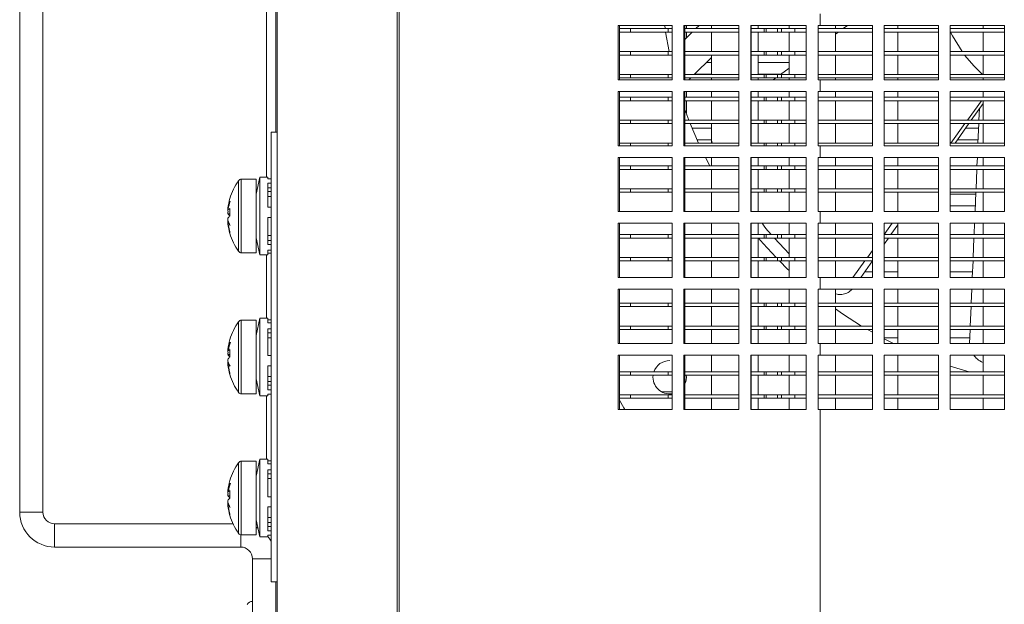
# Model space of a CAD drawing. Header units: millimetres. Extents: x -219 to 1361, y -849 to 661.
# Tile 23 of 73: x -164 to -37, y -79 to -4. Entities that reach past the tile are written whole.
import ezdxf

# ---------------------------------------------------------------- set-up
doc = ezdxf.new("R2010")
doc.units = ezdxf.units.MM

msp = doc.modelspace()

# ---------------------------------------------------------------- linework, layer by layer
at = {"color": 7, "linetype": 'Continuous', "lineweight": 15}
for p, q in [((-130.38, 138.44), (-130.38, -180.36)), ((-130.58, -18.56), (-130.58, 85.44)), ((-131.78, -24.37), (-131.78, 82.38)), ((-163.58, 79.44), (-163.58, -67.56)), ((-160.58, 79.44), (-160.58, -67.56)), ((-60.38, -3.31), (-60.38, -4.81)), ((-86.44, -4.81), (-79.46, -4.81)), ((-86.44, -11.81), (-86.44, -4.81)), ((-86.24, -11.81), (-86.24, -4.81)), ((-80.42, -4.81), (-80.36, -5.21)), ((-79.46, -4.81), (-79.46, -11.81)), ((-77.95, -4.81), (-70.85, -4.81)), ((-77.95, -11.81), (-77.95, -4.81)), ((-77.81, -11.81), (-77.81, -4.81)), ((-77.63, -5.21), (-77.63, -4.81)), ((-76.4, -5.21), (-75.99, -4.81)), ((-74.38, -4.81), (-74.38, -5.21)), ((-70.85, -4.81), (-70.85, -11.81)), ((-69.33, -4.81), (-62.17, -4.81)), ((-69.33, -11.81), (-69.33, -4.81)), ((-69.26, -11.81), (-69.26, -4.81)), ((-68.38, -5.21), (-68.38, -4.81)), ((-64.38, -4.81), (-64.38, -5.21)), ((-62.17, -4.81), (-62.17, -11.81)), ((-60.64, -4.81), (-60.38, -4.81)), ((-60.64, -11.81), (-60.64, -4.81)), ((-60.64, -11.81), (-60.64, -4.81)), ((-53.63, -4.81), (-60.38, -4.81)), ((-58.38, -5.21), (-58.38, -4.81)), ((-57.41, -5.21), (-56.87, -4.81)), ((-53.63, -11.81), (-53.63, -4.81)), ((-45.13, -4.81), (-52.13, -4.81)), ((-52.13, -4.81), (-52.13, -11.81)), ((-50.38, -4.81), (-50.38, -5.21)), ((-45.13, -11.81), (-45.13, -4.81)), ((-36.63, -4.81), (-43.63, -4.81)), ((-43.63, -4.81), (-43.63, -11.81)), ((-39.38, -4.81), (-39.38, -5.21)), ((-36.63, -11.81), (-36.63, -4.81)), ((-84.82, -5.21), (-86.24, -5.21)), ((-84.82, -5.66), (-86.24, -5.66)), ((-84.82, -5.21), (-84.82, -5.66)), ((-79.96, -5.21), (-84.82, -5.21)), ((-79.96, -5.66), (-84.82, -5.66)), ((-80.3, -5.66), (-79.86, -8.16)), ((-79.96, -5.21), (-79.96, -5.66)), ((-79.46, -5.21), (-79.96, -5.21)), ((-79.46, -5.66), (-79.96, -5.66)), ((-70.85, -5.21), (-77.81, -5.21)), ((-77.81, -6.59), (-76.86, -5.66)), ((-70.85, -5.66), (-77.81, -5.66)), ((-77.63, -6.42), (-77.63, -5.66)), ((-74.38, -5.66), (-74.38, -8.16)), ((-67.6, -5.21), (-69.26, -5.21)), ((-67.6, -5.66), (-69.26, -5.66)), ((-68.38, -8.16), (-68.38, -5.66)), ((-67.6, -5.21), (-67.6, -5.66)), ((-67.35, -5.21), (-67.6, -5.21)), ((-67.35, -5.66), (-67.6, -5.66)), ((-67.35, -5.21), (-67.35, -5.66)), ((-65.87, -5.21), (-67.35, -5.21)), ((-65.87, -5.66), (-67.35, -5.66)), ((-65.87, -5.21), (-65.87, -5.66)), ((-65.37, -5.21), (-65.87, -5.21)), ((-65.37, -5.66), (-65.87, -5.66)), ((-65.37, -5.21), (-65.37, -5.66)), ((-63.63, -5.21), (-65.37, -5.21)), ((-63.63, -5.66), (-65.37, -5.66)), ((-64.38, -5.66), (-64.38, -8.16)), ((-63.63, -5.21), (-63.63, -5.66)), ((-62.17, -5.21), (-63.63, -5.21)), ((-62.17, -5.66), (-63.63, -5.66)), ((-53.63, -5.21), (-60.64, -5.21)), ((-53.63, -5.66), (-60.64, -5.66)), ((-58.38, -8.16), (-58.38, -5.66)), ((-58.38, -5.92), (-58.03, -5.66)), ((-45.13, -5.21), (-52.13, -5.21)), ((-45.13, -5.66), (-52.13, -5.66)), ((-50.38, -5.66), (-50.38, -8.16)), ((-36.63, -5.21), (-43.63, -5.21)), ((-36.63, -5.66), (-43.63, -5.66)), ((-39.38, -5.66), (-39.38, -8.16)), ((-84.82, -8.16), (-86.24, -8.16)), ((-84.82, -8.61), (-86.24, -8.61)), ((-84.82, -8.16), (-84.82, -8.61)), ((-79.96, -8.16), (-84.82, -8.16)), ((-79.96, -8.61), (-84.82, -8.61)), ((-79.96, -8.16), (-79.96, -8.61)), ((-79.46, -8.16), (-79.96, -8.16)), ((-79.46, -8.61), (-79.96, -8.61)), ((-70.85, -8.16), (-77.81, -8.16)), ((-70.85, -8.61), (-77.81, -8.61)), ((-74.38, -8.61), (-74.38, -11.11)), ((-67.6, -8.16), (-69.26, -8.16)), ((-67.6, -8.61), (-69.26, -8.61)), ((-68.38, -11.11), (-68.38, -8.61)), ((-67.6, -8.16), (-67.6, -8.61)), ((-67.35, -8.16), (-67.6, -8.16)), ((-67.35, -8.61), (-67.6, -8.61)), ((-67.35, -8.16), (-67.35, -8.61)), ((-65.87, -8.16), (-67.35, -8.16)), ((-65.87, -8.61), (-67.35, -8.61)), ((-65.87, -8.16), (-65.87, -8.61)), ((-65.37, -8.16), (-65.87, -8.16)), ((-65.37, -8.61), (-65.87, -8.61)), ((-65.37, -8.16), (-65.37, -8.61)), ((-63.63, -8.16), (-65.37, -8.16)), ((-63.63, -8.61), (-65.37, -8.61)), ((-64.38, -8.61), (-64.38, -11.11)), ((-63.63, -8.16), (-63.63, -8.61)), ((-62.17, -8.16), (-63.63, -8.16)), ((-62.17, -8.61), (-63.63, -8.61)), ((-53.63, -8.16), (-60.64, -8.16)), ((-53.63, -8.61), (-60.64, -8.61)), ((-58.38, -11.11), (-58.38, -8.61)), ((-45.13, -8.16), (-52.13, -8.16)), ((-45.13, -8.61), (-52.13, -8.61)), ((-50.38, -8.61), (-50.38, -11.11)), ((-36.63, -8.16), (-43.63, -8.16)), ((-36.63, -8.61), (-43.63, -8.61)), ((-39.38, -8.61), (-39.38, -11.11)), ((-76.61, -11.11), (-74.38, -8.93)), ((-74.38, -9.56), (-75.03, -9.56)), ((-64.38, -9.56), (-68.38, -9.56)), ((-84.82, -11.11), (-86.24, -11.11)), ((-84.82, -11.11), (-84.82, -11.56)), ((-79.96, -11.11), (-84.82, -11.11)), ((-79.96, -11.11), (-79.96, -11.56)), ((-79.46, -11.11), (-79.96, -11.11)), ((-70.85, -11.11), (-77.81, -11.11)), ((-76.56, -11.06), (-74.38, -11.06)), ((-67.6, -11.11), (-69.26, -11.11)), ((-68.38, -11.06), (-65.41, -11.06)), ((-67.6, -11.11), (-67.6, -11.56)), ((-67.35, -11.11), (-67.6, -11.11)), ((-67.35, -11.11), (-67.35, -11.56)), ((-65.87, -11.11), (-67.35, -11.11)), ((-65.87, -11.11), (-65.87, -11.56)), ((-65.37, -11.11), (-65.87, -11.11)), ((-65.48, -11.11), (-64.38, -10.31)), ((-65.37, -11.11), (-65.37, -11.56)), ((-63.63, -11.11), (-65.37, -11.11)), ((-63.63, -11.11), (-63.63, -11.56)), ((-62.17, -11.11), (-63.63, -11.11)), ((-53.63, -11.11), (-60.64, -11.11)), ((-45.13, -11.11), (-52.13, -11.11)), ((-36.63, -11.11), (-43.63, -11.11)), ((-79.46, -11.81), (-86.44, -11.81)), ((-84.82, -11.56), (-86.24, -11.56)), ((-79.96, -11.56), (-84.82, -11.56)), ((-79.46, -11.56), (-79.96, -11.56)), ((-70.85, -11.81), (-77.95, -11.81)), ((-70.85, -11.56), (-77.81, -11.56)), ((-77.32, -11.81), (-77.07, -11.56)), ((-74.38, -11.56), (-74.38, -11.81)), ((-62.17, -11.81), (-69.33, -11.81)), ((-67.6, -11.56), (-69.26, -11.56)), ((-68.38, -11.81), (-68.38, -11.56)), ((-67.35, -11.56), (-67.6, -11.56)), ((-65.87, -11.56), (-67.35, -11.56)), ((-66.43, -11.81), (-66.09, -11.56)), ((-65.37, -11.56), (-65.87, -11.56)), ((-63.63, -11.56), (-65.37, -11.56)), ((-64.38, -11.56), (-64.38, -11.81)), ((-62.17, -11.56), (-63.63, -11.56)), ((-53.63, -11.56), (-60.64, -11.56)), ((-60.38, -11.81), (-60.64, -11.81)), ((-60.38, -11.81), (-60.38, -13.31)), ((-60.38, -11.81), (-53.63, -11.81)), ((-58.38, -11.81), (-58.38, -11.56)), ((-45.13, -11.56), (-52.13, -11.56)), ((-52.13, -11.81), (-45.13, -11.81)), ((-50.38, -11.56), (-50.38, -11.81)), ((-36.63, -11.56), (-43.63, -11.56)), ((-43.63, -11.81), (-36.63, -11.81)), ((-39.38, -11.56), (-39.38, -11.81)), ((-86.44, -13.31), (-79.46, -13.31)), ((-86.44, -20.31), (-86.44, -13.31)), ((-86.24, -20.31), (-86.24, -13.31)), ((-79.46, -13.31), (-79.46, -20.31)), ((-77.95, -13.31), (-70.85, -13.31)), ((-77.95, -20.31), (-77.95, -13.31)), ((-77.81, -20.31), (-77.81, -13.31)), ((-77.63, -14.06), (-77.63, -13.31)), ((-74.38, -13.31), (-74.38, -14.06)), ((-70.85, -13.31), (-70.85, -20.31)), ((-69.33, -13.31), (-62.17, -13.31)), ((-69.33, -20.31), (-69.33, -13.31)), ((-69.26, -20.31), (-69.26, -13.31)), ((-68.38, -14.06), (-68.38, -13.31)), ((-64.38, -13.31), (-64.38, -14.06)), ((-62.17, -13.31), (-62.17, -20.31)), ((-60.64, -13.31), (-60.38, -13.31)), ((-60.64, -20.31), (-60.64, -13.31)), ((-60.64, -20.31), (-60.64, -13.31)), ((-53.63, -13.31), (-60.38, -13.31)), ((-58.38, -14.06), (-58.38, -13.31)), ((-53.63, -20.31), (-53.63, -13.31)), ((-45.13, -13.31), (-52.13, -13.31)), ((-52.13, -13.31), (-52.13, -20.31)), ((-50.38, -13.31), (-50.38, -14.06)), ((-45.13, -20.31), (-45.13, -13.31)), ((-36.63, -13.31), (-43.63, -13.31)), ((-43.63, -13.31), (-43.63, -20.31)), ((-39.38, -13.31), (-39.38, -14.06)), ((-36.63, -20.31), (-36.63, -13.31)), ((-84.82, -14.06), (-86.24, -14.06)), ((-84.82, -14.51), (-86.24, -14.51)), ((-84.82, -14.06), (-84.82, -14.51)), ((-79.96, -14.06), (-84.82, -14.06)), ((-79.96, -14.51), (-84.82, -14.51)), ((-79.96, -14.06), (-79.96, -14.51)), ((-79.46, -14.06), (-79.96, -14.06)), ((-79.46, -14.51), (-79.96, -14.51)), ((-70.85, -14.06), (-77.81, -14.06)), ((-70.85, -14.51), (-77.81, -14.51)), ((-77.63, -16.12), (-77.63, -14.51)), ((-74.38, -14.51), (-74.38, -17.01)), ((-67.6, -14.06), (-69.26, -14.06)), ((-67.6, -14.51), (-69.26, -14.51)), ((-68.38, -17.01), (-68.38, -14.51)), ((-67.6, -14.06), (-67.6, -14.51)), ((-67.35, -14.06), (-67.6, -14.06)), ((-67.35, -14.51), (-67.6, -14.51)), ((-67.35, -14.06), (-67.35, -14.51)), ((-65.87, -14.06), (-67.35, -14.06)), ((-65.87, -14.51), (-67.35, -14.51)), ((-65.87, -14.06), (-65.87, -14.51)), ((-65.37, -14.06), (-65.87, -14.06)), ((-65.37, -14.51), (-65.87, -14.51)), ((-65.37, -14.06), (-65.37, -14.51)), ((-63.63, -14.06), (-65.37, -14.06)), ((-63.63, -14.51), (-65.37, -14.51)), ((-64.38, -14.51), (-64.38, -17.01)), ((-63.63, -14.06), (-63.63, -14.51)), ((-62.17, -14.06), (-63.63, -14.06)), ((-62.17, -14.51), (-63.63, -14.51)), ((-53.63, -14.06), (-60.64, -14.06)), ((-53.63, -14.51), (-60.64, -14.51)), ((-58.38, -17.01), (-58.38, -14.51)), ((-45.13, -14.06), (-52.13, -14.06)), ((-45.13, -14.51), (-52.13, -14.51)), ((-50.38, -14.51), (-50.38, -17.01)), ((-36.63, -14.06), (-43.63, -14.06)), ((-36.63, -14.51), (-43.63, -14.51)), ((-41.4, -17.01), (-39.58, -14.51)), ((-39.38, -14.85), (-40.9, -17.01)), ((-39.38, -14.51), (-39.38, -17.01)), ((-77.3, -17.01), (-77.81, -15.63)), ((-39.91, -17.01), (-39.85, -15.51)), ((-84.82, -17.01), (-86.24, -17.01)), ((-84.82, -17.46), (-86.24, -17.46)), ((-84.82, -17.01), (-84.82, -17.46)), ((-79.96, -17.01), (-84.82, -17.01)), ((-79.96, -17.46), (-84.82, -17.46)), ((-79.96, -17.01), (-79.96, -17.46)), ((-79.46, -17.01), (-79.96, -17.01)), ((-79.46, -17.46), (-79.96, -17.46)), ((-70.85, -17.01), (-77.81, -17.01)), ((-70.85, -17.46), (-77.81, -17.46)), ((-76.06, -19.96), (-77.13, -17.46)), ((-74.38, -17.46), (-74.38, -19.96)), ((-67.6, -17.01), (-69.26, -17.01)), ((-67.6, -17.46), (-69.26, -17.46)), ((-68.38, -19.96), (-68.38, -17.46)), ((-67.6, -17.01), (-67.6, -17.46)), ((-67.35, -17.01), (-67.6, -17.01)), ((-67.35, -17.46), (-67.6, -17.46)), ((-67.35, -17.01), (-67.35, -17.46)), ((-65.87, -17.01), (-67.35, -17.01)), ((-65.87, -17.46), (-67.35, -17.46)), ((-65.87, -17.01), (-65.87, -17.46)), ((-65.37, -17.01), (-65.87, -17.01)), ((-65.37, -17.46), (-65.87, -17.46)), ((-65.37, -17.01), (-65.37, -17.46)), ((-63.63, -17.01), (-65.37, -17.01)), ((-63.63, -17.46), (-65.37, -17.46)), ((-64.38, -17.46), (-64.38, -19.96)), ((-63.63, -17.01), (-63.63, -17.46)), ((-62.17, -17.01), (-63.63, -17.01)), ((-62.17, -17.46), (-63.63, -17.46)), ((-53.63, -17.01), (-60.64, -17.01)), ((-53.63, -17.46), (-60.64, -17.46)), ((-58.38, -19.96), (-58.38, -17.46)), ((-45.13, -17.01), (-52.13, -17.01)), ((-45.13, -17.46), (-52.13, -17.46)), ((-50.38, -17.46), (-50.38, -19.96)), ((-36.63, -17.01), (-43.63, -17.01)), ((-36.63, -17.46), (-43.63, -17.46)), ((-43.54, -19.96), (-41.72, -17.46)), ((-41.22, -17.46), (-42.97, -19.96)), ((-40.04, -19.96), (-39.93, -17.46)), ((-39.38, -17.46), (-39.38, -19.96)), ((-130.38, -18.56), (-131.18, -18.56)), ((-131.18, -18.56), (-131.18, -76.56)), ((-74.38, -18.06), (-76.88, -18.06)), ((-39.96, -18.06), (-41.64, -18.06)), ((-79.46, -20.31), (-86.44, -20.31)), ((-84.82, -19.96), (-86.24, -19.96)), ((-79.96, -19.96), (-84.82, -19.96)), ((-79.96, -19.96), (-79.96, -20.31)), ((-79.46, -19.96), (-79.96, -19.96)), ((-70.85, -20.31), (-77.95, -20.31)), ((-70.85, -19.96), (-77.81, -19.96)), ((-76.24, -19.56), (-74.39, -19.56)), ((-74.38, -19.57), (-74.32, -19.96)), ((-62.17, -20.31), (-69.33, -20.31)), ((-67.6, -19.96), (-69.26, -19.96)), ((-67.6, -19.96), (-67.6, -20.31)), ((-67.35, -19.96), (-67.6, -19.96)), ((-65.87, -19.96), (-67.35, -19.96)), ((-65.87, -19.96), (-65.87, -20.31)), ((-65.37, -19.96), (-65.87, -19.96)), ((-65.37, -19.96), (-65.37, -20.31)), ((-63.63, -19.96), (-65.37, -19.96)), ((-63.63, -19.96), (-63.63, -20.31)), ((-62.17, -19.96), (-63.63, -19.96)), ((-53.63, -19.96), (-60.64, -19.96)), ((-60.38, -20.31), (-60.64, -20.31)), ((-60.38, -20.31), (-60.38, -21.81)), ((-60.38, -20.31), (-53.63, -20.31)), ((-45.13, -19.96), (-52.13, -19.96)), ((-52.13, -20.31), (-45.13, -20.31)), ((-36.63, -19.96), (-43.63, -19.96)), ((-43.63, -20.31), (-36.63, -20.31)), ((-42.69, -19.56), (-40.02, -19.56)), ((-86.44, -21.81), (-79.46, -21.81)), ((-86.44, -28.81), (-86.44, -21.81)), ((-86.24, -28.81), (-86.24, -21.81)), ((-79.46, -21.81), (-79.46, -28.81)), ((-77.95, -21.81), (-70.85, -21.81)), ((-77.95, -28.81), (-77.95, -21.81)), ((-77.81, -28.81), (-77.81, -21.81)), ((-74.6, -22.91), (-75.17, -21.81)), ((-74.38, -21.81), (-74.38, -22.91)), ((-70.85, -21.81), (-70.85, -28.81)), ((-69.33, -21.81), (-62.17, -21.81)), ((-69.33, -28.81), (-69.33, -21.81)), ((-69.26, -28.81), (-69.26, -21.81)), ((-68.38, -22.91), (-68.38, -21.81)), ((-64.38, -21.81), (-64.38, -22.91)), ((-62.17, -21.81), (-62.17, -28.81)), ((-60.64, -21.81), (-60.38, -21.81)), ((-60.64, -28.81), (-60.64, -21.81)), ((-60.64, -28.81), (-60.64, -21.81)), ((-53.63, -21.81), (-60.38, -21.81)), ((-58.38, -22.91), (-58.38, -21.81)), ((-53.63, -28.81), (-53.63, -21.81)), ((-45.13, -21.81), (-52.13, -21.81)), ((-52.13, -21.81), (-52.13, -28.81)), ((-50.38, -21.81), (-50.38, -22.91)), ((-45.13, -28.81), (-45.13, -21.81)), ((-36.63, -21.81), (-43.63, -21.81)), ((-43.63, -21.81), (-43.63, -28.81)), ((-40.16, -22.91), (-40.11, -21.81)), ((-39.38, -21.81), (-39.38, -22.91)), ((-36.63, -28.81), (-36.63, -21.81)), ((-84.82, -22.91), (-86.24, -22.91)), ((-84.82, -23.36), (-86.24, -23.36)), ((-84.82, -22.91), (-84.82, -23.36)), ((-79.96, -22.91), (-84.82, -22.91)), ((-79.96, -23.36), (-84.82, -23.36)), ((-79.96, -22.91), (-79.96, -23.36)), ((-79.46, -22.91), (-79.96, -22.91)), ((-79.46, -23.36), (-79.96, -23.36)), ((-70.85, -22.91), (-77.81, -22.91)), ((-70.85, -23.36), (-77.81, -23.36)), ((-74.38, -23.36), (-74.38, -25.86)), ((-67.6, -22.91), (-69.26, -22.91)), ((-67.6, -23.36), (-69.26, -23.36)), ((-68.38, -25.86), (-68.38, -23.36)), ((-67.6, -22.91), (-67.6, -23.36)), ((-67.35, -22.91), (-67.6, -22.91)), ((-67.35, -23.36), (-67.6, -23.36)), ((-67.35, -22.91), (-67.35, -23.36)), ((-65.87, -22.91), (-67.35, -22.91)), ((-65.87, -23.36), (-67.35, -23.36)), ((-65.87, -22.91), (-65.87, -23.36)), ((-65.37, -22.91), (-65.87, -22.91)), ((-65.37, -23.36), (-65.87, -23.36)), ((-65.37, -22.91), (-65.37, -23.36)), ((-63.63, -22.91), (-65.37, -22.91)), ((-63.63, -23.36), (-65.37, -23.36)), ((-64.38, -23.36), (-64.38, -25.86)), ((-63.63, -22.91), (-63.63, -23.36)), ((-62.17, -22.91), (-63.63, -22.91)), ((-62.17, -23.36), (-63.63, -23.36)), ((-53.63, -22.91), (-60.64, -22.91)), ((-53.63, -23.36), (-60.64, -23.36)), ((-58.38, -25.86), (-58.38, -23.36)), ((-45.13, -22.91), (-52.13, -22.91)), ((-45.13, -23.36), (-52.13, -23.36)), ((-50.38, -23.36), (-50.38, -25.86)), ((-36.63, -22.91), (-43.63, -22.91)), ((-36.63, -23.36), (-43.63, -23.36)), ((-40.28, -25.86), (-40.18, -23.36)), ((-39.38, -23.36), (-39.38, -25.86)), ((-133.11, -24.62), (-135.01, -24.62)), ((-132.63, -24.37), (-133.11, -26.57)), ((-133.11, -34.12), (-133.11, -24.62)), ((-131.61, -24.37), (-132.63, -24.37)), ((-132.63, -34.37), (-132.63, -24.37)), ((-131.61, -24.59), (-131.61, -24.37)), ((-131.18, -24.59), (-131.61, -24.59)), ((-131.18, -25.13), (-131.61, -25.13)), ((-131.61, -28.25), (-131.61, -25.13)), ((-131.18, -25.73), (-131.61, -25.73)), ((-131.18, -26.23), (-131.61, -26.23)), ((-84.82, -25.86), (-86.24, -25.86)), ((-84.82, -26.31), (-86.24, -26.31)), ((-84.82, -25.86), (-84.82, -26.31)), ((-79.96, -25.86), (-84.82, -25.86)), ((-79.96, -26.31), (-84.82, -26.31)), ((-79.96, -25.86), (-79.96, -26.31)), ((-79.46, -25.86), (-79.96, -25.86)), ((-79.46, -26.31), (-79.96, -26.31)), ((-70.85, -25.86), (-77.81, -25.86)), ((-70.85, -26.31), (-77.81, -26.31)), ((-74.38, -26.31), (-74.38, -28.81)), ((-67.6, -25.86), (-69.26, -25.86)), ((-67.6, -26.31), (-69.26, -26.31)), ((-68.38, -28.81), (-68.38, -26.31)), ((-67.6, -25.86), (-67.6, -26.31)), ((-67.35, -25.86), (-67.6, -25.86)), ((-67.35, -26.31), (-67.6, -26.31)), ((-67.35, -25.86), (-67.35, -26.31)), ((-65.87, -25.86), (-67.35, -25.86)), ((-65.87, -26.31), (-67.35, -26.31)), ((-65.87, -25.86), (-65.87, -26.31)), ((-65.37, -25.86), (-65.87, -25.86)), ((-65.37, -26.31), (-65.87, -26.31)), ((-65.37, -25.86), (-65.37, -26.31)), ((-63.63, -25.86), (-65.37, -25.86)), ((-63.63, -26.31), (-65.37, -26.31)), ((-64.38, -26.31), (-64.38, -28.81)), ((-63.63, -25.86), (-63.63, -26.31)), ((-62.17, -25.86), (-63.63, -25.86)), ((-62.17, -26.31), (-63.63, -26.31)), ((-53.63, -25.86), (-60.64, -25.86)), ((-53.63, -26.31), (-60.64, -26.31)), ((-58.38, -28.81), (-58.38, -26.31)), ((-45.13, -25.86), (-52.13, -25.86)), ((-45.13, -26.31), (-52.13, -26.31)), ((-50.38, -26.31), (-50.38, -28.81)), ((-36.63, -25.86), (-43.63, -25.86)), ((-36.63, -26.31), (-43.63, -26.31)), ((-40.31, -26.56), (-43.63, -26.56)), ((-40.4, -28.81), (-40.3, -26.31)), ((-39.38, -26.31), (-39.38, -28.81)), ((-131.18, -26.87), (-131.61, -26.87)), ((-136.74, -28.46), (-136.74, -28.38)), ((-136.72, -28.46), (-136.74, -28.46)), ((-136.74, -28.67), (-136.74, -28.53)), ((-136.74, -28.67), (-136.74, -28.76)), ((-136.74, -28.76), (-136.69, -28.76)), ((-136.74, -28.87), (-136.74, -29.07)), ((-136.69, -28.87), (-136.74, -28.87)), ((-136.53, -29.06), (-136.74, -29.07)), ((-136.69, -28.87), (-136.69, -28.76)), ((-131.18, -28.25), (-131.61, -28.25)), ((-79.46, -28.81), (-86.44, -28.81)), ((-70.85, -28.81), (-77.95, -28.81)), ((-62.17, -28.81), (-69.33, -28.81)), ((-60.38, -28.81), (-60.64, -28.81)), ((-60.38, -28.81), (-60.38, -30.31)), ((-60.38, -28.81), (-53.63, -28.81)), ((-52.13, -28.81), (-45.13, -28.81)), ((-43.63, -28.06), (-40.37, -28.06)), ((-43.63, -28.81), (-36.63, -28.81)), ((-136.74, -29.87), (-136.74, -29.67)), ((-136.74, -29.98), (-136.7, -29.97)), ((-136.74, -30.13), (-136.74, -29.98)), ((-136.74, -30.13), (-136.74, -30.21)), ((-136.74, -30.28), (-136.74, -30.36)), ((-131.18, -29.55), (-131.61, -29.55)), ((-131.61, -33.03), (-131.61, -29.55)), ((-86.44, -30.31), (-79.46, -30.31)), ((-86.44, -37.31), (-86.44, -30.31)), ((-86.24, -37.31), (-86.24, -30.31)), ((-79.46, -30.31), (-79.46, -37.31)), ((-77.95, -30.31), (-70.85, -30.31)), ((-77.95, -37.31), (-77.95, -30.31)), ((-77.81, -37.31), (-77.81, -30.31)), ((-74.38, -30.31), (-74.38, -31.76)), ((-70.85, -30.31), (-70.85, -37.31)), ((-69.33, -30.31), (-62.17, -30.31)), ((-69.33, -37.31), (-69.33, -30.31)), ((-69.26, -37.31), (-69.26, -30.31)), ((-68.38, -31.76), (-68.38, -30.31)), ((-64.38, -30.31), (-64.38, -31.76)), ((-62.17, -30.31), (-62.17, -37.31)), ((-60.64, -30.31), (-60.38, -30.31)), ((-60.64, -37.31), (-60.64, -30.31)), ((-60.64, -37.31), (-60.64, -30.31)), ((-53.63, -30.31), (-60.38, -30.31)), ((-58.38, -31.76), (-58.38, -30.31)), ((-53.63, -37.31), (-53.63, -30.31)), ((-52.13, -31.76), (-51.08, -30.31)), ((-45.13, -30.31), (-52.13, -30.31)), ((-52.13, -30.31), (-52.13, -37.31)), ((-50.38, -30.31), (-50.38, -31.76)), ((-45.13, -37.31), (-45.13, -30.31)), ((-36.63, -30.31), (-43.63, -30.31)), ((-43.63, -30.31), (-43.63, -37.31)), ((-40.53, -31.76), (-40.47, -30.31)), ((-39.38, -30.31), (-39.38, -31.76)), ((-36.63, -37.31), (-36.63, -30.31)), ((-50.38, -30.52), (-51.25, -31.76)), ((-133.11, -32.17), (-132.63, -34.37)), ((-131.61, -31.87), (-131.18, -31.87)), ((-131.18, -32.51), (-131.61, -32.51)), ((-84.82, -31.76), (-86.24, -31.76)), ((-84.82, -32.21), (-86.24, -32.21)), ((-84.82, -31.76), (-84.82, -32.21)), ((-79.96, -31.76), (-84.82, -31.76)), ((-79.96, -32.21), (-84.82, -32.21)), ((-79.96, -31.76), (-79.96, -32.21)), ((-79.46, -31.76), (-79.96, -31.76)), ((-79.46, -32.21), (-79.96, -32.21)), ((-70.85, -31.76), (-77.81, -31.76)), ((-70.85, -32.21), (-77.81, -32.21)), ((-74.38, -32.21), (-74.38, -34.71)), ((-67.6, -31.76), (-69.26, -31.76)), ((-67.6, -32.21), (-69.26, -32.21)), ((-68.38, -34.71), (-68.38, -32.21)), ((-67.6, -31.76), (-67.6, -32.21)), ((-67.35, -31.76), (-67.6, -31.76)), ((-67.35, -32.21), (-67.6, -32.21)), ((-67.35, -31.76), (-67.35, -32.21)), ((-65.87, -31.76), (-67.35, -31.76)), ((-65.87, -32.21), (-67.35, -32.21)), ((-66.27, -32.21), (-64.38, -34.23)), ((-65.87, -31.76), (-65.87, -32.21)), ((-65.37, -31.76), (-65.87, -31.76)), ((-65.37, -32.21), (-65.87, -32.21)), ((-65.37, -31.76), (-65.37, -32.21)), ((-63.63, -31.76), (-65.37, -31.76)), ((-63.63, -32.21), (-65.37, -32.21)), ((-64.38, -32.21), (-64.38, -34.71)), ((-63.63, -31.76), (-63.63, -32.21)), ((-62.17, -31.76), (-63.63, -31.76)), ((-62.17, -32.21), (-63.63, -32.21)), ((-53.63, -31.76), (-60.64, -31.76)), ((-53.63, -32.21), (-60.64, -32.21)), ((-58.38, -34.71), (-58.38, -32.21)), ((-45.13, -31.76), (-52.13, -31.76)), ((-51.57, -32.21), (-52.13, -33.01)), ((-45.13, -32.21), (-52.13, -32.21)), ((-50.38, -32.21), (-50.38, -34.71)), ((-36.63, -31.76), (-43.63, -31.76)), ((-36.63, -32.21), (-43.63, -32.21)), ((-40.65, -34.71), (-40.55, -32.21)), ((-39.38, -32.21), (-39.38, -34.71)), ((-135.01, -34.12), (-133.11, -34.12)), ((-131.18, -33.03), (-131.61, -33.03)), ((-131.18, -33.79), (-131.61, -33.79)), ((-131.61, -34.37), (-131.61, -33.79)), ((-131.18, -34.15), (-131.61, -34.15)), ((-54.28, -34.71), (-53.63, -33.82)), ((-132.63, -34.37), (-131.61, -34.37)), ((-131.78, -42.56), (-131.78, -34.37)), ((-84.82, -34.71), (-86.24, -34.71)), ((-84.82, -35.16), (-86.24, -35.16)), ((-84.82, -34.71), (-84.82, -35.16)), ((-79.96, -34.71), (-84.82, -34.71)), ((-79.96, -35.16), (-84.82, -35.16)), ((-79.96, -34.71), (-79.96, -35.16)), ((-79.46, -34.71), (-79.96, -34.71)), ((-79.46, -35.16), (-79.96, -35.16)), ((-70.85, -34.71), (-77.81, -34.71)), ((-70.85, -35.16), (-77.81, -35.16)), ((-74.38, -35.16), (-74.38, -37.31)), ((-67.6, -34.71), (-69.26, -34.71)), ((-67.6, -35.16), (-69.26, -35.16)), ((-68.38, -37.31), (-68.38, -35.16)), ((-67.6, -34.71), (-67.6, -35.16)), ((-67.35, -34.71), (-67.6, -34.71)), ((-67.35, -35.16), (-67.6, -35.16)), ((-67.35, -34.71), (-67.35, -35.16)), ((-65.87, -34.71), (-67.35, -34.71)), ((-65.87, -35.16), (-67.35, -35.16)), ((-65.87, -34.71), (-65.87, -35.16)), ((-65.37, -34.71), (-65.87, -34.71)), ((-65.37, -35.16), (-65.87, -35.16)), ((-65.37, -34.71), (-65.37, -35.16)), ((-63.63, -34.71), (-65.37, -34.71)), ((-63.63, -35.16), (-65.37, -35.16)), ((-64.38, -35.16), (-64.38, -37.31)), ((-63.63, -34.71), (-63.63, -35.16)), ((-62.17, -34.71), (-63.63, -34.71)), ((-62.17, -35.16), (-63.63, -35.16)), ((-53.63, -34.71), (-60.64, -34.71)), ((-53.63, -35.16), (-60.64, -35.16)), ((-58.38, -37.31), (-58.38, -35.16)), ((-56.17, -37.31), (-54.61, -35.16)), ((-53.64, -35.16), (-55.15, -37.31)), ((-45.13, -34.71), (-52.13, -34.71)), ((-45.13, -35.16), (-52.13, -35.16)), ((-50.38, -35.16), (-50.38, -37.31)), ((-36.63, -34.71), (-43.63, -34.71)), ((-36.63, -35.16), (-43.63, -35.16)), ((-40.76, -37.31), (-40.67, -35.16)), ((-39.38, -35.16), (-39.38, -37.31)), ((-54.62, -36.56), (-53.63, -36.56)), ((-52.13, -36.56), (-50.38, -36.56)), ((-43.63, -36.56), (-40.73, -36.56)), ((-79.46, -37.31), (-86.44, -37.31)), ((-70.85, -37.31), (-77.95, -37.31)), ((-62.17, -37.31), (-69.33, -37.31)), ((-60.38, -37.31), (-60.64, -37.31)), ((-60.38, -37.31), (-60.38, -38.81)), ((-60.38, -37.31), (-53.63, -37.31)), ((-52.13, -37.31), (-45.13, -37.31)), ((-43.63, -37.31), (-36.63, -37.31)), ((-86.44, -38.81), (-79.46, -38.81)), ((-86.44, -45.81), (-86.44, -38.81)), ((-86.24, -45.81), (-86.24, -38.81)), ((-79.46, -38.81), (-79.46, -45.81)), ((-77.95, -38.81), (-70.85, -38.81)), ((-77.95, -45.81), (-77.95, -38.81)), ((-77.81, -45.81), (-77.81, -38.81)), ((-74.38, -38.81), (-74.38, -40.61)), ((-70.85, -38.81), (-70.85, -45.81)), ((-69.33, -38.81), (-62.17, -38.81)), ((-69.33, -45.81), (-69.33, -38.81)), ((-69.26, -45.81), (-69.26, -38.81)), ((-68.38, -40.61), (-68.38, -38.81)), ((-64.38, -38.81), (-64.38, -40.61)), ((-62.17, -38.81), (-62.17, -45.81)), ((-60.64, -38.81), (-60.38, -38.81)), ((-60.64, -45.81), (-60.64, -38.81)), ((-60.64, -45.81), (-60.64, -38.81)), ((-53.63, -38.81), (-60.38, -38.81)), ((-58.38, -40.61), (-58.38, -38.81)), ((-53.63, -45.81), (-53.63, -38.81)), ((-45.13, -38.81), (-52.13, -38.81)), ((-52.13, -38.81), (-52.13, -45.81)), ((-50.38, -38.81), (-50.38, -40.61)), ((-45.13, -45.81), (-45.13, -38.81)), ((-36.63, -38.81), (-43.63, -38.81)), ((-43.63, -38.81), (-43.63, -45.81)), ((-40.89, -40.61), (-40.82, -38.81)), ((-39.38, -38.81), (-39.38, -40.61)), ((-36.63, -45.81), (-36.63, -38.81)), ((-84.82, -40.61), (-86.24, -40.61)), ((-84.82, -40.61), (-84.82, -41.06)), ((-79.96, -40.61), (-84.82, -40.61)), ((-79.96, -40.61), (-79.96, -41.06)), ((-79.46, -40.61), (-79.96, -40.61)), ((-70.85, -40.61), (-77.81, -40.61)), ((-67.6, -40.61), (-69.26, -40.61)), ((-67.6, -40.61), (-67.6, -41.06)), ((-67.35, -40.61), (-67.6, -40.61)), ((-67.35, -40.61), (-67.35, -41.06)), ((-65.87, -40.61), (-67.35, -40.61)), ((-65.87, -40.61), (-65.87, -41.06)), ((-65.37, -40.61), (-65.87, -40.61)), ((-65.37, -40.61), (-65.37, -41.06)), ((-63.63, -40.61), (-65.37, -40.61)), ((-63.63, -40.61), (-63.63, -41.06)), ((-62.17, -40.61), (-63.63, -40.61)), ((-53.63, -40.61), (-60.64, -40.61)), ((-45.13, -40.61), (-52.13, -40.61)), ((-36.63, -40.61), (-43.63, -40.61)), ((-84.82, -41.06), (-86.24, -41.06)), ((-79.96, -41.06), (-84.82, -41.06)), ((-79.46, -41.06), (-79.96, -41.06)), ((-70.85, -41.06), (-77.81, -41.06)), ((-74.38, -41.06), (-74.38, -43.56)), ((-67.6, -41.06), (-69.26, -41.06)), ((-68.38, -43.56), (-68.38, -41.06)), ((-67.35, -41.06), (-67.6, -41.06)), ((-65.87, -41.06), (-67.35, -41.06)), ((-65.37, -41.06), (-65.87, -41.06)), ((-63.63, -41.06), (-65.37, -41.06)), ((-64.38, -41.06), (-64.38, -43.56)), ((-62.17, -41.06), (-63.63, -41.06)), ((-53.63, -41.06), (-60.64, -41.06)), ((-58.38, -43.56), (-58.38, -41.06)), ((-45.13, -41.06), (-52.13, -41.06)), ((-50.38, -41.06), (-50.38, -43.56)), ((-36.63, -41.06), (-43.63, -41.06)), ((-41.02, -43.56), (-40.91, -41.06)), ((-39.38, -41.06), (-39.38, -43.56)), ((-133.11, -42.81), (-135.01, -42.81)), ((-132.63, -42.56), (-133.11, -44.76)), ((-133.11, -52.31), (-133.11, -42.81)), ((-131.61, -42.56), (-132.63, -42.56)), ((-132.63, -52.56), (-132.63, -42.56)), ((-131.61, -43.14), (-131.61, -42.56)), ((-131.18, -42.77), (-131.61, -42.77)), ((-131.18, -43.14), (-131.61, -43.14)), ((-131.18, -43.9), (-131.61, -43.9)), ((-131.61, -47.38), (-131.61, -43.9)), ((-131.18, -44.42), (-131.61, -44.42)), ((-84.82, -43.56), (-86.24, -43.56)), ((-84.82, -44.01), (-86.24, -44.01)), ((-84.82, -43.56), (-84.82, -44.01)), ((-79.96, -43.56), (-84.82, -43.56)), ((-79.96, -44.01), (-84.82, -44.01)), ((-79.96, -43.56), (-79.96, -44.01)), ((-79.46, -43.56), (-79.96, -43.56)), ((-79.46, -44.01), (-79.96, -44.01)), ((-70.85, -43.56), (-77.81, -43.56)), ((-70.85, -44.01), (-77.81, -44.01)), ((-74.38, -44.01), (-74.38, -45.81)), ((-67.6, -43.56), (-69.26, -43.56)), ((-67.6, -44.01), (-69.26, -44.01)), ((-68.38, -45.81), (-68.38, -44.01)), ((-67.6, -43.56), (-67.6, -44.01)), ((-67.35, -43.56), (-67.6, -43.56)), ((-67.35, -44.01), (-67.6, -44.01)), ((-67.35, -43.56), (-67.35, -44.01)), ((-65.87, -43.56), (-67.35, -43.56)), ((-65.87, -44.01), (-67.35, -44.01)), ((-65.87, -43.56), (-65.87, -44.01)), ((-65.37, -43.56), (-65.87, -43.56)), ((-65.37, -44.01), (-65.87, -44.01)), ((-65.37, -43.56), (-65.37, -44.01)), ((-63.63, -43.56), (-65.37, -43.56)), ((-63.63, -44.01), (-65.37, -44.01)), ((-64.38, -44.01), (-64.38, -45.81)), ((-63.63, -43.56), (-63.63, -44.01)), ((-62.17, -43.56), (-63.63, -43.56)), ((-62.17, -44.01), (-63.63, -44.01)), ((-53.63, -43.56), (-60.64, -43.56)), ((-53.63, -44.01), (-60.64, -44.01)), ((-58.38, -45.81), (-58.38, -44.01)), ((-45.13, -43.56), (-52.13, -43.56)), ((-45.13, -44.01), (-52.13, -44.01)), ((-50.38, -44.01), (-50.38, -45.81)), ((-36.63, -43.56), (-43.63, -43.56)), ((-36.63, -44.01), (-43.63, -44.01)), ((-41.11, -45.83), (-41.04, -44.01)), ((-39.38, -44.01), (-39.38, -45.81)), ((-131.18, -45.06), (-131.61, -45.06)), ((-52.13, -45.06), (-50.38, -45.06)), ((-50.91, -45.81), (-52.13, -45.19)), ((-43.63, -45.06), (-41.08, -45.06)), ((-136.74, -46.65), (-136.74, -46.56)), ((-136.72, -46.65), (-136.74, -46.65)), ((-136.74, -46.85), (-136.74, -46.71)), ((-136.74, -46.85), (-136.74, -46.95)), ((-136.74, -46.95), (-136.69, -46.95)), ((-136.69, -47.06), (-136.69, -46.95)), ((-79.46, -45.81), (-86.44, -45.81)), ((-70.85, -45.81), (-77.95, -45.81)), ((-62.17, -45.81), (-69.33, -45.81)), ((-60.38, -45.81), (-60.64, -45.81)), ((-60.38, -45.81), (-60.38, -47.31)), ((-60.38, -45.81), (-53.63, -45.81)), ((-52.13, -45.81), (-45.13, -45.81)), ((-43.63, -45.81), (-36.63, -45.81)), ((-136.74, -47.06), (-136.74, -47.25)), ((-136.69, -47.06), (-136.74, -47.06)), ((-136.53, -47.25), (-136.74, -47.25)), ((-136.74, -48.05), (-136.74, -47.86)), ((-136.74, -48.32), (-136.74, -48.16)), ((-136.74, -48.16), (-136.7, -48.16)), ((-131.18, -47.38), (-131.61, -47.38)), ((-86.44, -47.31), (-79.46, -47.31)), ((-86.44, -54.31), (-86.44, -47.31)), ((-86.24, -54.31), (-86.24, -47.31)), ((-79.46, -47.31), (-79.46, -54.31)), ((-77.95, -47.31), (-70.85, -47.31)), ((-77.95, -54.31), (-77.95, -47.31)), ((-77.81, -54.31), (-77.81, -47.31)), ((-74.38, -47.31), (-74.38, -49.46)), ((-70.85, -47.31), (-70.85, -54.31)), ((-69.33, -47.31), (-62.17, -47.31)), ((-69.33, -54.31), (-69.33, -47.31)), ((-69.26, -54.31), (-69.26, -47.31)), ((-68.38, -49.46), (-68.38, -47.31)), ((-64.38, -47.31), (-64.38, -49.46)), ((-62.17, -47.31), (-62.17, -54.31)), ((-60.64, -47.31), (-60.38, -47.31)), ((-60.64, -54.31), (-60.64, -47.31)), ((-60.64, -54.31), (-60.64, -47.31)), ((-53.63, -47.31), (-60.38, -47.31)), ((-58.38, -49.46), (-58.38, -47.31)), ((-53.63, -54.31), (-53.63, -47.31)), ((-45.13, -47.31), (-52.13, -47.31)), ((-52.13, -47.31), (-52.13, -54.31)), ((-50.38, -47.31), (-50.38, -49.46)), ((-45.13, -54.31), (-45.13, -47.31)), ((-36.63, -47.31), (-43.63, -47.31)), ((-43.63, -47.31), (-43.63, -54.31)), ((-39.38, -47.31), (-39.38, -49.46)), ((-36.63, -54.31), (-36.63, -47.31)), ((-136.74, -48.32), (-136.74, -48.4)), ((-136.74, -48.47), (-136.74, -48.55)), ((-131.18, -48.68), (-131.61, -48.68)), ((-131.61, -51.8), (-131.61, -48.68)), ((-84.82, -49.46), (-86.24, -49.46)), ((-84.82, -49.46), (-84.82, -49.91)), ((-79.96, -49.46), (-84.82, -49.46)), ((-79.96, -49.46), (-79.96, -49.91)), ((-79.46, -49.46), (-79.96, -49.46)), ((-70.85, -49.46), (-77.81, -49.46)), ((-67.6, -49.46), (-69.26, -49.46)), ((-67.6, -49.46), (-67.6, -49.91)), ((-67.35, -49.46), (-67.6, -49.46)), ((-67.35, -49.46), (-67.35, -49.91)), ((-65.87, -49.46), (-67.35, -49.46)), ((-65.87, -49.46), (-65.87, -49.91)), ((-65.37, -49.46), (-65.87, -49.46)), ((-65.37, -49.46), (-65.37, -49.91)), ((-63.63, -49.46), (-65.37, -49.46)), ((-63.63, -49.46), (-63.63, -49.91)), ((-62.17, -49.46), (-63.63, -49.46)), ((-53.63, -49.46), (-60.64, -49.46)), ((-45.13, -49.46), (-52.13, -49.46)), ((-41.15, -49.46), (-43.63, -48.73)), ((-36.63, -49.46), (-43.63, -49.46)), ((-133.11, -50.36), (-132.63, -52.56)), ((-131.61, -50.06), (-131.18, -50.06)), ((-131.18, -50.69), (-131.61, -50.69)), ((-84.82, -49.91), (-86.24, -49.91)), ((-79.96, -49.91), (-84.82, -49.91)), ((-79.46, -49.91), (-79.96, -49.91)), ((-70.85, -49.91), (-77.81, -49.91)), ((-74.38, -49.91), (-74.38, -52.41)), ((-67.6, -49.91), (-69.26, -49.91)), ((-68.38, -52.41), (-68.38, -49.91)), ((-67.35, -49.91), (-67.6, -49.91)), ((-65.87, -49.91), (-67.35, -49.91)), ((-65.37, -49.91), (-65.87, -49.91)), ((-63.63, -49.91), (-65.37, -49.91)), ((-64.38, -49.91), (-64.38, -52.41)), ((-62.17, -49.91), (-63.63, -49.91)), ((-53.63, -49.91), (-60.64, -49.91)), ((-58.38, -52.41), (-58.38, -49.91)), ((-45.13, -49.91), (-52.13, -49.91)), ((-50.38, -49.91), (-50.38, -52.41)), ((-36.63, -49.91), (-43.63, -49.91)), ((-39.38, -49.91), (-39.38, -52.41)), ((-131.18, -51.2), (-131.61, -51.2)), ((-131.18, -51.8), (-131.61, -51.8)), ((-135.01, -52.31), (-133.11, -52.31)), ((-132.63, -52.56), (-131.61, -52.56)), ((-131.78, -60.74), (-131.78, -52.56)), ((-131.18, -52.34), (-131.61, -52.34)), ((-131.61, -52.34), (-131.61, -52.56)), ((-84.82, -52.41), (-86.24, -52.41)), ((-84.82, -52.86), (-86.24, -52.86)), ((-84.82, -52.41), (-84.82, -52.86)), ((-79.96, -52.41), (-84.82, -52.41)), ((-79.96, -52.86), (-84.82, -52.86)), ((-79.46, -52.06), (-80.79, -52.06)), ((-79.96, -52.41), (-79.96, -52.86)), ((-79.46, -52.41), (-79.96, -52.41)), ((-79.46, -52.86), (-79.96, -52.86)), ((-70.85, -52.41), (-77.81, -52.41)), ((-70.85, -52.86), (-77.81, -52.86)), ((-74.38, -52.86), (-74.38, -54.31)), ((-67.6, -52.41), (-69.26, -52.41)), ((-67.6, -52.86), (-69.26, -52.86)), ((-68.38, -54.31), (-68.38, -52.86)), ((-67.6, -52.41), (-67.6, -52.86)), ((-67.35, -52.41), (-67.6, -52.41)), ((-67.35, -52.86), (-67.6, -52.86)), ((-67.35, -52.41), (-67.35, -52.86)), ((-65.87, -52.41), (-67.35, -52.41)), ((-65.87, -52.86), (-67.35, -52.86)), ((-65.87, -52.41), (-65.87, -52.86)), ((-65.37, -52.41), (-65.87, -52.41)), ((-65.37, -52.86), (-65.87, -52.86)), ((-65.37, -52.41), (-65.37, -52.86)), ((-63.63, -52.41), (-65.37, -52.41)), ((-63.63, -52.86), (-65.37, -52.86)), ((-64.38, -52.86), (-64.38, -54.31)), ((-63.63, -52.41), (-63.63, -52.86)), ((-62.17, -52.41), (-63.63, -52.41)), ((-62.17, -52.86), (-63.63, -52.86)), ((-53.63, -52.41), (-60.64, -52.41)), ((-53.63, -52.86), (-60.64, -52.86)), ((-58.38, -54.31), (-58.38, -52.86)), ((-45.13, -52.41), (-52.13, -52.41)), ((-45.13, -52.86), (-52.13, -52.86)), ((-50.38, -52.86), (-50.38, -54.31)), ((-36.63, -52.41), (-43.63, -52.41)), ((-36.63, -52.86), (-43.63, -52.86)), ((-39.38, -52.86), (-39.38, -54.31)), ((-79.46, -54.31), (-86.44, -54.31)), ((-70.85, -54.31), (-77.95, -54.31)), ((-62.17, -54.31), (-69.33, -54.31)), ((-60.38, -54.31), (-60.64, -54.31)), ((-60.38, -54.31), (-60.38, -137.2)), ((-60.38, -54.31), (-53.63, -54.31)), ((-52.13, -54.31), (-45.13, -54.31)), ((-43.63, -54.31), (-36.63, -54.31)), ((-132.63, -60.74), (-133.11, -62.94)), ((-131.61, -60.74), (-132.63, -60.74)), ((-132.63, -70.74), (-132.63, -60.74)), ((-131.61, -61.33), (-131.61, -60.74)), ((-133.11, -60.99), (-135.01, -60.99)), ((-133.11, -70.49), (-133.11, -60.99)), ((-131.18, -60.96), (-131.61, -60.96)), ((-131.18, -61.33), (-131.61, -61.33)), ((-131.18, -62.09), (-131.61, -62.09)), ((-131.61, -65.57), (-131.61, -62.09)), ((-131.18, -62.6), (-131.61, -62.6)), ((-131.18, -63.24), (-131.61, -63.24)), ((-136.74, -64.83), (-136.74, -64.75)), ((-136.72, -64.83), (-136.74, -64.83)), ((-136.74, -65.04), (-136.74, -64.9)), ((-136.74, -65.04), (-136.74, -65.14)), ((-136.74, -65.14), (-136.69, -65.14)), ((-136.74, -65.24), (-136.74, -65.44)), ((-136.69, -65.25), (-136.74, -65.24)), ((-136.53, -65.44), (-136.74, -65.44)), ((-136.69, -65.25), (-136.69, -65.14)), ((-131.18, -65.57), (-131.61, -65.57)), ((-136.74, -66.24), (-136.74, -66.05)), ((-136.74, -66.51), (-136.74, -66.35)), ((-136.74, -66.35), (-136.7, -66.35)), ((-136.74, -66.51), (-136.74, -66.58)), ((-136.74, -66.65), (-136.74, -66.73)), ((-131.18, -66.87), (-131.61, -66.87)), ((-131.61, -69.98), (-131.61, -66.87)), ((-163.58, -67.56), (-160.58, -67.56)), ((-133.11, -68.54), (-132.63, -70.74)), ((-131.61, -68.24), (-131.18, -68.24)), ((-159.08, -69.06), (-159.08, -72.06)), ((-159.08, -69.06), (-136.09, -69.06)), ((-133.11, -69.51), (-132.87, -69.64)), ((-131.18, -68.88), (-131.61, -68.88)), ((-131.18, -69.39), (-131.61, -69.39)), ((-135.01, -70.49), (-133.11, -70.49)), ((-132.63, -70.74), (-131.61, -70.74)), ((-131.18, -69.98), (-131.61, -69.98)), ((-131.18, -70.52), (-131.61, -70.52)), ((-131.61, -70.74), (-131.61, -70.52)), ((-159.08, -72.06), (-135.08, -72.06)), ((-133.58, -73.56), (-133.58, -97.06)), ((-131.18, -76.56), (-130.38, -76.56)), ((-130.58, -76.56), (-130.58, -97.06))]:
    msp.add_line(p, q, dxfattribs=at)
at = {"color": 8, "linetype": 'Continuous', "lineweight": 15}
for p, q in [((-114.92, 138.44), (-114.92, -180.36)), ((-114.66, 138.44), (-114.66, -180.36)), ((-84.82, -19.96), (-84.82, -20.31)), ((-67.35, -19.96), (-67.35, -20.31)), ((-135.38, -33.93), (-135.38, -24.81)), ((-135.01, -34.12), (-135.01, -24.62)), ((-135.38, -52.11), (-135.38, -43)), ((-135.01, -52.31), (-135.01, -42.81)), ((-135.38, -70.3), (-135.38, -61.19)), ((-135.01, -70.49), (-135.01, -60.99)), ((-135.08, -72.06), (-135.08, -70.49)), ((-131.18, -73.56), (-133.58, -73.56))]:
    msp.add_line(p, q, dxfattribs=at)
at = {"color": 7, "linetype": 'Continuous', "lineweight": 15, "flags": 128}
for points in [[(-43.56, -5.66), (-43.32, -6.13), (-42.08, -8.16)], [(-41.75, -8.61), (-40.53, -10.05), (-39.46, -11.11)], [(-136.71, -28.76), (-136.72, -28.78), (-136.74, -28.87)], [(-66.07, -34.71), (-67.71, -32.91), (-68.32, -32.21)], [(-64.38, -36.4), (-64.58, -36.21), (-65.64, -35.16)], [(-55.04, -43.56), (-57.51, -41.97), (-58.38, -41.36)], [(-53.63, -44.37), (-53.64, -44.37), (-54.28, -44.01)], [(-136.71, -46.95), (-136.72, -46.97), (-136.74, -47.06)], [(-86.24, -53.11), (-85.69, -54.1), (-85.55, -54.31)], [(-136.71, -65.14), (-136.72, -65.15), (-136.74, -65.24)], [(-131.61, -70.7), (-131.34, -71.06), (-131.18, -71.31)]]:
    msp.add_lwpolyline(points, dxfattribs=at)
at = {"color": 7, "linetype": 'Continuous', "lineweight": 15}
for centre, radius, start, end in [((-128.81, -29.37), 8, 145.2821, 163.7022), ((-135.01, -25.07), 0.45, 90, 145.2821), ((-129.17, -29.26), 7.62, 163.6994, 173.3539), ((-130.59, -29.45), 6.21, 161.4391, 171.5021), ((-131.3, -29.33), 5.51, 160.2486, 170.9167), ((-131.28, -29.33), 5.48, 160.1231, 170.8898), ((-135.96, -29.11), 0.894, 125.7699, 150.4266), ((-135.96, -28.62), 0.894, 209.5741, 234.2324), ((-128.14, -28.89), 8.36, 176.5558, 183.4442), ((-135.96, -30.11), 0.894, 125.7699, 150.4266), ((-133.8, -29.2), 3.02, 192.8866, 207.0862), ((-134.5, -29.37), 2.32, 195.2339, 211.2602), ((-129.17, -29.25), 7.62, 186.6463, 196.3005), ((-129.17, -29.48), 7.62, 186.6465, 196.3003), ((-134.47, -29.37), 2.31, 195.2807, 211.4423), ((-136.07, -31.5), 0.435, 164.8478, 195.1522), ((-128.81, -29.37), 8, 196.2978, 214.7179), ((-135.01, -33.67), 0.45, 214.7179, 270), ((-128.81, -47.56), 8, 145.2821, 163.7022), ((-135.01, -43.26), 0.45, 90, 145.2821), ((-129.17, -47.45), 7.62, 163.6997, 173.3535), ((-130.59, -47.63), 6.21, 161.4388, 171.5024), ((-131.3, -47.52), 5.51, 160.2484, 170.9164), ((-131.28, -47.52), 5.47, 160.1221, 170.8908), ((-135.96, -47.3), 0.894, 125.7676, 150.4259), ((-128.14, -47.07), 8.36, 176.5558, 183.4442), ((-135.96, -46.81), 0.894, 209.5734, 234.2301), ((-135.96, -48.3), 0.894, 125.7676, 150.4259), ((-133.8, -47.38), 3.02, 192.8855, 207.0872), ((-134.5, -47.55), 2.32, 195.233, 211.2623), ((-134.47, -47.55), 2.31, 195.2815, 211.4426), ((-79.78, -50.16), 2.15, 90, 160.9995), ((-129.17, -47.44), 7.62, 186.6465, 196.3003), ((-129.17, -47.67), 7.62, 186.6461, 196.3006), ((-136.07, -49.69), 0.435, 164.8462, 195.1538), ((-128.81, -47.56), 8, 196.2978, 214.7179), ((-79.78, -50.16), 2.15, 173.3229, 278.7774), ((-79.78, -50.16), 2.15, 336.6971, 6.6771), ((-135.01, -51.86), 0.45, 214.7179, 270), ((-128.81, -65.74), 8, 145.2821, 163.7022), ((-135.01, -61.44), 0.45, 90, 145.2821), ((-129.17, -65.63), 7.62, 163.6995, 173.3537), ((-130.59, -65.82), 6.21, 161.4386, 171.5022), ((-131.3, -65.7), 5.51, 160.2482, 170.9167), ((-131.28, -65.7), 5.47, 160.1221, 170.8908), ((-135.96, -65.48), 0.894, 125.773, 150.4234), ((-135.96, -65), 0.894, 209.5741, 234.2324), ((-135.96, -66.49), 0.894, 125.773, 150.4234), ((-128.14, -65.26), 8.36, 176.5558, 183.4442), ((-133.8, -65.57), 3.02, 192.886, 207.0867), ((-134.5, -65.74), 2.32, 195.2341, 211.2612), ((-129.17, -65.63), 7.62, 186.6461, 196.3006), ((-129.17, -65.85), 7.62, 186.6463, 196.3005), ((-134.47, -65.74), 2.31, 195.2807, 211.4423), ((-159.08, -67.56), 4.5, 180, 270), ((-159.08, -67.56), 1.5, 180, 270), ((-136.07, -67.88), 0.435, 164.8478, 195.1522), ((-128.81, -65.74), 8, 196.2978, 214.7179), ((-135.01, -70.04), 0.45, 214.7179, 270), ((-135.08, -73.56), 1.5, 0, 90), ((-133.55, -79.86), 0.8, 92.2778, 148.927)]:
    msp.add_arc(centre, radius, start, end, dxfattribs=at)
for points, knots in [([(-67.86, -30.31), (-67.64, -30.63), (-67.29, -31.13), (-66.85, -31.59), (-66.69, -31.76)], [0, 0, 0, 0, 0.6464, 1, 1, 1, 1]), ([(-56.27, -38.81), (-56.34, -38.89), (-56.56, -39.13), (-57.08, -39.4), (-57.72, -39.52), (-58.18, -39.5), (-58.37, -39.4), (-58.38, -39.4)], [0, 0, 0, 0, 0.13217, 0.415396, 0.697762, 0.978161, 1, 1, 1, 1]), ([(-40.57, -47.31), (-40.44, -47.49), (-40.11, -47.93), (-39.65, -48.13), (-39.38, -48.25)], [0, 0, 0, 0, 0.408553, 1, 1, 1, 1])]:
    msp.add_open_spline(points, degree=3, knots=knots, dxfattribs=at)

doc.saveas('drawing.dxf')
